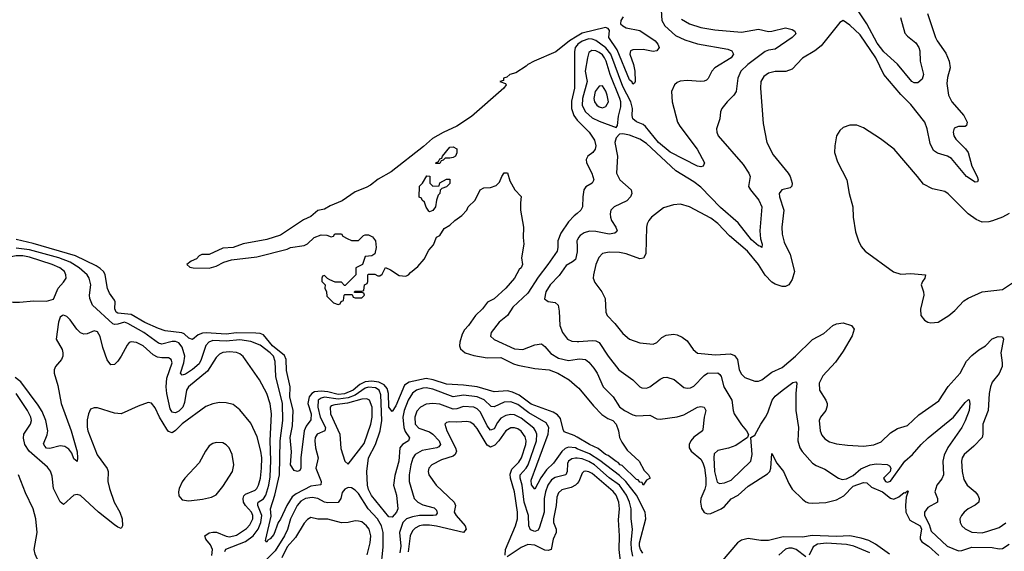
# Model space of a CAD drawing. Header units: inches. Extents: x 1552611 to 1694776, y 811966 to 917215.
# Tile 60 of 256: x 1566711 to 1572521, y 863019 to 866154. Entities that reach past the tile are written whole.
import ezdxf

# ---------------------------------------------------------------- set-up
doc = ezdxf.new("R2010")
doc.units = ezdxf.units.IN
doc.header["$MEASUREMENT"] = 0
doc.layers.add('B5866', color=7, linetype='Continuous')
doc.layers.add('B5876', color=7, linetype='Continuous')

msp = doc.modelspace()

# ---------------------------------------------------------------- linework, layer by layer
at = {"layer": 'B5866', "color": 5}
for points, elevation in [([(1570000, 866056.9), (1569954.7, 866030), (1569875.3, 865964.7), (1569746.5, 865910), (1569709.2, 865890), (1569700.3, 865879.7), (1569639.7, 865840.3), (1569604, 865830), (1569585.7, 865814.3), (1569566, 865810), (1569565.4, 865794.6), (1569544.7, 865790), (1569578.8, 865778.8), (1569581, 865770), (1569567.3, 865750), (1569376.3, 865583.7), (1569290, 865525.6), (1569210, 865489.6), (1569146.7, 865453.3), (1569094.3, 865405.7), (1568902.7, 865257.3), (1568826.6, 865213.4), (1568782, 865178), (1568756.3, 865163.7), (1568690, 865139.7), (1568614.4, 865085.6), (1568544.2, 865055.8), (1568510, 865036), (1568470, 865029.4), (1568430, 864994.5), (1568385.4, 864974.6), (1568250, 864882.6), (1568170, 864858.2), (1568030, 864832.9), (1567970, 864810.8), (1567910, 864807.3), (1567830, 864769.6), (1567786, 864770), (1567770, 864760.9), (1567755.4, 864744.6), (1567724, 864730), (1567698, 864710), (1567714.8, 864694.8), (1567734, 864690), (1567830, 864688.4), (1567870, 864700.3), (1567916.6, 864723.4), (1567961.1, 864738.9), (1568110, 864755.3), (1568290, 864801), (1568310, 864810.8), (1568390, 864822), (1568410, 864832), (1568449.4, 864870.6), (1568490, 864886), (1568523.6, 864883.6), (1568550, 864874), (1568562, 864878), (1568570, 864892), (1568610, 864892), (1568618, 864878), (1568643.6, 864863.6), (1568670, 864852), (1568690, 864851.3), (1568710, 864852), (1568739, 864881), (1568750, 864886), (1568770, 864886), (1568794, 864874), (1568810.8, 864850.8), (1568814.8, 864810), (1568806, 864774), (1568790, 864762), (1568750, 864758), (1568734, 864710), (1568694, 864690), (1568694, 864650), (1568632.7, 864587.3), (1568627.3, 864587.3), (1568610, 864606), (1568572.7, 864607.3), (1568540.4, 864620.4), (1568527.3, 864627.3), (1568510, 864646), (1568498, 864642), (1568494, 864630), (1568494, 864610), (1568514, 864590), (1568512, 864570), (1568522, 864550), (1568523.6, 864523.6), (1568563.6, 864483.6), (1568590, 864474), (1568602, 864478), (1568607.3, 864492.7), (1568622, 864498), (1568626, 864530), (1568630, 864534), (1568674, 864534), (1568678, 864518), (1568690, 864514), (1568730, 864514), (1568746, 864530), (1568742, 864542), (1568730, 864546), (1568686, 864546), (1568686, 864550), (1568690, 864554), (1568730, 864554), (1568742, 864558), (1568746, 864590), (1568762, 864598), (1568766, 864610), (1568766, 864650), (1568770, 864654), (1568807.3, 864652.7), (1568823.6, 864643.6), (1568836.4, 864643.6), (1568850, 864654), (1568870, 864692), (1568899.8, 864679.8), (1568950, 864644.7), (1568990, 864642), (1569006, 864650), (1569016.4, 864663.6), (1569060.4, 864699.6), (1569098, 864742), (1569124.7, 864795.3), (1569153.6, 864826.4), (1569170, 864872), (1569190, 864882), (1569216.4, 864923.6), (1569250, 864942), (1569278, 864970), (1569320.4, 864999.6), (1569348.9, 865031.1), (1569358, 865050), (1569398, 865090), (1569429.3, 865150.7), (1569450, 865162), (1569490, 865164.7), (1569523.1, 865176.9), (1569543.1, 865196.9), (1569555.3, 865230), (1569569.3, 865250.7), (1569590, 865252), (1569603.6, 865203.6), (1569632, 865150), (1569671, 865111), (1569666, 865074), (1569666.8, 865030), (1569684.7, 864930), (1569682, 864870), (1569686, 864830), (1569672, 864750), (1569678.8, 864710), (1569670.5, 864690), (1569659.1, 864680.9), (1569630, 864629.3), (1569580.7, 864570), (1569510, 864507.3), (1569472.5, 864487.5), (1569442.8, 864450), (1569400.7, 864410), (1569359.5, 864350), (1569335.3, 864324.8), (1569321.2, 864298.8), (1569307.6, 864252.4), (1569307.2, 864230), (1569313.1, 864213.1), (1569340.4, 864190), (1569390, 864173.2), (1569470, 864160.1), (1569550, 864162.7), (1569624.5, 864124.5), (1569650, 864116.3), (1569750, 864097.1), (1569834.9, 864090), (1569887.2, 864070), (1569954, 864030), (1570000, 863990)], 720), ([(1570000, 866003.9), (1569989.7, 865990), (1569984.7, 865964.7), (1569984.4, 865750), (1569966.7, 865673.3), (1569967.7, 865630), (1569982, 865590), (1570000, 865562.2)], 740), ([(1570000, 865011.9), (1569982.7, 864997.3), (1569950, 864961.7), (1569904.9, 864895.1), (1569886.7, 864850), (1569887.2, 864810), (1569882.8, 864790), (1569828.6, 864710), (1569770, 864635.5), (1569710, 864541.6), (1569621.7, 864458.3), (1569590.4, 864409.6), (1569541.3, 864370), (1569494, 864310), (1569490, 864288.7), (1569510, 864268.4), (1569630, 864213.6), (1569679.3, 864210), (1569750, 864236.6), (1569790, 864242.2), (1569810, 864227.2), (1569844.8, 864184.8), (1569890, 864159), (1569950, 864145), (1570000, 864152.2)], 740), ([(1570000, 863692.3), (1569982.5, 863702.5), (1569924.8, 863724.8), (1569917.2, 863737.2), (1569902.4, 863802.4), (1569884.5, 863824.5), (1569858.9, 863838.9), (1569730, 863887), (1569659.2, 863939.2), (1569618.3, 863958.3), (1569590, 863965.2), (1569510, 863958.9), (1569410, 863988.4), (1569330, 863999.6), (1569230, 864004.8), (1569151.1, 864031.1), (1569110, 864038.9), (1569010, 864017.3), (1568980.9, 863999.1), (1568930, 863878), (1568910, 863843.5), (1568890, 863870), (1568887.8, 863950), (1568879.8, 863979.8), (1568861.8, 864001.8), (1568830, 864017.1), (1568790, 864022.9), (1568750, 864019.3), (1568717.8, 864002.2), (1568679, 863970), (1568628.5, 863948.5), (1568590, 863944.1), (1568530, 863959.1), (1568490, 863962.9), (1568450, 863959.4), (1568434.2, 863950), (1568418.6, 863930), (1568411.3, 863890), (1568430.6, 863830), (1568430, 863794.5), (1568402.1, 863757.9), (1568390.1, 863730), (1568370.2, 863570.2), (1568371.1, 863508.9), (1568363.8, 863496.2), (1568350, 863489.5), (1568330, 863495.8), (1568309.9, 863530), (1568314.6, 863605.4), (1568307, 863690), (1568321.6, 863758.4), (1568325.9, 863850), (1568305.2, 863930), (1568307.7, 863990), (1568285.2, 864085.2), (1568283, 864150), (1568273.1, 864173.1), (1568202.7, 864230), (1568150, 864295.2), (1568130, 864302.9), (1568105.5, 864305.5), (1567990, 864308.1), (1567930, 864298.9), (1567811.8, 864308.2), (1567790, 864306.2), (1567763.9, 864296.1), (1567730, 864268.9), (1567710, 864275.2), (1567682.4, 864302.4), (1567668.5, 864308.5), (1567570, 864319.4), (1567530, 864332.7), (1567450, 864368.6), (1567370, 864415.7), (1567290, 864424.3), (1567281.5, 864430), (1567272.7, 864450), (1567273.7, 864490), (1567270, 864499.8), (1567240.7, 864540.7), (1567228.7, 864568.7), (1567215.7, 864650), (1567207.2, 864667.2), (1567187, 864687), (1567163.3, 864703.3), (1567040.9, 864760.9), (1566790, 864835.3), (1566690, 864858.5)], 720), ([(1570000, 864852.7), (1569998.8, 864850), (1570000, 864817.5)], 760), ([(1570000, 863624.4), (1569990, 863628.5), (1569950, 863633.2), (1569930, 863625.4), (1569910, 863608.2), (1569860.2, 863539.8), (1569820.4, 863499.6), (1569787.3, 863452.7), (1569750, 863386.4), (1569731.7, 863411.7), (1569730, 863438), (1569828.7, 863710), (1569833.7, 863750), (1569816.9, 863776.9), (1569716.3, 863836.3), (1569650, 863884.9), (1569610, 863900.3), (1569570, 863898.1), (1569510, 863871.3), (1569493.8, 863873.8), (1569451.9, 863911.9), (1569410, 863930.2), (1569330, 863939.6), (1569270, 863931), (1569150, 863975.6), (1569110, 863983.3), (1569090, 863982.1), (1569052, 863970), (1569028.8, 863951.2), (1569003.8, 863910), (1568980.4, 863850), (1568972.9, 863810), (1568978, 863750), (1568985.5, 863725.5), (1569010.7, 863689.3), (1569006.3, 863670), (1568970.8, 863649.2), (1568954.1, 863630), (1568948.1, 863550), (1568925.6, 863465.6), (1568917.5, 863410), (1568933.8, 863350), (1568943.3, 863270), (1568935.5, 863250), (1568910, 863220.2), (1568890, 863222.1), (1568787.7, 863347.7), (1568770, 863383.4), (1568764.1, 863410), (1568760.1, 863490), (1568769, 863570), (1568811.6, 863650), (1568838.9, 863730), (1568849.1, 863790), (1568841.9, 863941.9), (1568833.3, 863970), (1568810, 863983.8), (1568770, 863987.1), (1568750, 863980.9), (1568690, 863940.9), (1568650, 863924.8), (1568590, 863916.1), (1568510, 863928), (1568490, 863923.2), (1568472.4, 863910), (1568470.6, 863870), (1568483.9, 863810), (1568516.2, 863750), (1568511.8, 863730), (1568466.9, 863710), (1568454.6, 863690), (1568452.3, 863670), (1568456.3, 863630), (1568473.4, 863570), (1568458.5, 863510), (1568489.5, 863430), (1568489.1, 863410.9), (1568430, 863403.2), (1568342.1, 863357.9), (1568319.5, 863340.5), (1568287.4, 863290), (1568250.4, 863209.6), (1568237.1, 863190), (1568210, 863118.8), (1568190, 863092), (1568175.2, 863084.8), (1568170, 863074), (1568162.4, 863082.4), (1568163.1, 863090), (1568194.3, 863225.7), (1568191.4, 863270), (1568217.3, 863350), (1568244.5, 863470), (1568248.3, 863670), (1568263, 863790), (1568262.4, 863890), (1568222.1, 864050), (1568218.1, 864138.1), (1568208.8, 864170), (1568189.9, 864190), (1568130, 864234), (1568075.7, 864255.7), (1568010, 864266), (1567930, 864258.2), (1567850, 864261.4), (1567826.9, 864253.1), (1567810, 864233.7), (1567783, 864150), (1567770, 864125.7), (1567730, 864090.6), (1567690, 864064.4), (1567670, 864057), (1567659.9, 864070), (1567680.7, 864130), (1567685.8, 864170), (1567670, 864223), (1567650, 864249), (1567630, 864256.1), (1567610, 864256.3), (1567550, 864240.7), (1567530, 864245.9), (1567443.6, 864310), (1567350, 864362.3), (1567330, 864370.2), (1567290, 864358.2), (1567270, 864356.3), (1567261.1, 864361.1), (1567141.3, 864470), (1567125.6, 864510), (1567123.4, 864530), (1567130.4, 864590), (1567121.8, 864630), (1567108.5, 864650), (1567062.2, 864690), (1567010, 864725.1), (1566943.2, 864750), (1566770, 864797.1), (1566690, 864806.6)], 740), ([(1570000, 864785.3), (1569990, 864740.3), (1569974.1, 864725.9), (1569935.2, 864704.8), (1569894.6, 864645.4), (1569841, 864590), (1569815.9, 864550), (1569808, 864508), (1569830, 864492.4), (1569870, 864486), (1569888, 864470), (1569894.7, 864434.7), (1569898.5, 864350), (1569914.3, 864310), (1569944.4, 864270), (1569970, 864258), (1570000, 864256.8)], 760), ([(1567921.5, 863018.5), (1567927.3, 863032.7), (1568042.9, 863077.1), (1568088.5, 863111.5), (1568118.6, 863150), (1568134.3, 863190), (1568141, 863230), (1568115.8, 863290), (1568116.6, 863303.3), (1568118.5, 863310), (1568150.6, 863329.4), (1568163.8, 863350), (1568181.6, 863410), (1568190, 863459.1), (1568194, 863554), (1568189.3, 863670.7), (1568197.3, 863830), (1568190, 863889.6), (1568168.7, 863950), (1568127.2, 864030), (1568030, 864167.1), (1568010, 864184.1), (1567990, 864192.5), (1567950, 864195), (1567910, 864191), (1567890, 864181.6), (1567870, 864161.4), (1567818.9, 864081.1), (1567706.6, 863990), (1567695.6, 863970), (1567683.6, 863896.4), (1567673.3, 863870), (1567650, 863845.1), (1567630, 863836.7), (1567618.5, 863838.5), (1567610, 863840.6), (1567599.8, 863859.8), (1567579.4, 863950), (1567575.4, 863990), (1567580.4, 864039.6), (1567610.9, 864130), (1567605.1, 864150), (1567590, 864160.2), (1567550, 864159.2), (1567523.9, 864163.9), (1567498.4, 864178.4), (1567438.9, 864230), (1567399.7, 864250), (1567370, 864254.7), (1567358, 864250), (1567344.7, 864235.3), (1567310.2, 864170), (1567290, 864141.3), (1567270, 864121.3), (1567250, 864118.7), (1567227.7, 864147.7), (1567201.1, 864221.1), (1567185.5, 864285.5), (1567170, 864314.3), (1567150, 864319.6), (1567110, 864301.6), (1567090, 864299.7), (1567070, 864307.8), (1567048.9, 864328.9), (1567010, 864385.1), (1566990, 864404.5), (1566970, 864412.3), (1566964.7, 864410), (1566950, 864399), (1566939.3, 864370), (1566926, 864270), (1566961.3, 864210), (1566966.4, 864190), (1566964.9, 864170), (1566958.4, 864150), (1566922.3, 864110), (1566914.7, 864090), (1566915.6, 864070), (1566937.2, 863997.2), (1566956.1, 863890), (1567015.2, 863730), (1567050, 863606), (1567053.2, 863570), (1567050, 863548), (1567030, 863564), (1567018, 863598), (1567000.8, 863620.8), (1566977, 863637), (1566950, 863640.7), (1566890, 863625.3), (1566870, 863627.9), (1566859.2, 863639.2), (1566852.7, 863652.7), (1566873, 863707), (1566877.1, 863730), (1566866.2, 863790), (1566843.2, 863843.2), (1566821, 863881), (1566718.5, 864018.5), (1566684.2, 864044.2)], 760), ([(1567845.3, 862994.7), (1567848.5, 863030), (1567836.8, 863056.8), (1567810.4, 863090), (1567802.9, 863110), (1567830, 863128.1), (1567850, 863132.2), (1567872, 863132), (1567930, 863108.8), (1567950, 863105.6), (1567990, 863114.8), (1568050, 863152.9), (1568070, 863175.7), (1568086.2, 863210), (1568086.7, 863230), (1568079.6, 863250), (1568042.8, 863290), (1568032.8, 863310), (1568030.3, 863330), (1568033.9, 863346.1), (1568043, 863357), (1568100.4, 863379.6), (1568111.2, 863388.8), (1568121.2, 863410), (1568131.5, 863450), (1568137.9, 863510), (1568139.8, 863570), (1568134.9, 863610), (1568113.4, 863693.4), (1568074.7, 863774.7), (1568010, 863854.3), (1567970, 863885.7), (1567930, 863895.1), (1567890, 863896.4), (1567850, 863888.1), (1567810, 863872.5), (1567670, 863771.4), (1567630, 863731.8), (1567610, 863718.8), (1567590, 863726.4), (1567580.2, 863740.2), (1567536.1, 863810), (1567510, 863866), (1567490, 863893.6), (1567470, 863896.9), (1567410, 863875.3), (1567310, 863829.8), (1567270, 863833.6), (1567170, 863864.4), (1567150, 863866.3), (1567130, 863858.4), (1567116.9, 863830), (1567110, 863795.3), (1567108.8, 863751.2), (1567113.7, 863730), (1567168.8, 863588.8), (1567227.8, 863507.8), (1567233.8, 863490), (1567232.2, 863430), (1567241.5, 863390), (1567269.7, 863309.7), (1567302.8, 863250), (1567316.9, 863210), (1567318.5, 863170), (1567310, 863154.3), (1567290, 863160.7), (1567270, 863174.5), (1567175.7, 863250), (1567070, 863348.6), (1567050, 863354.9), (1567030, 863350.5), (1566970, 863296), (1566950, 863312), (1566911.6, 863390), (1566902.7, 863462.7), (1566892.6, 863492.6), (1566875.7, 863515.7), (1566767.4, 863610), (1566740.9, 863650), (1566733.2, 863686.8), (1566736.7, 863710), (1566775.5, 863770), (1566780.1, 863790), (1566776.9, 863810), (1566757.2, 863850), (1566690.4, 863950)], 780), ([(1570000, 863567.9), (1569991.1, 863568.9), (1569970, 863564.6), (1569949, 863551), (1569942.7, 863537.3), (1569942.2, 863490), (1569934, 863470), (1569870, 863454.6), (1569850, 863440.9), (1569827.2, 863410), (1569813.2, 863370), (1569806.7, 863330), (1569805.3, 863250), (1569778.3, 863161.7), (1569770, 863143.4), (1569750, 863135.2), (1569725.8, 863145.8), (1569716.1, 863170), (1569713, 863230), (1569688.2, 863310), (1569676.6, 863410), (1569664.1, 863450), (1569665, 863470), (1569700.5, 863510), (1569712.4, 863530), (1569761.1, 863670), (1569763.1, 863710), (1569755.7, 863730), (1569744.5, 863744.5), (1569670, 863804.1), (1569630, 863823.4), (1569610, 863826.7), (1569579.2, 863820.8), (1569550, 863803.7), (1569530, 863778.3), (1569510, 863741.3), (1569490, 863734.2), (1569470, 863759), (1569430, 863840.7), (1569410, 863859), (1569390, 863868.7), (1569330, 863874.1), (1569290, 863860.1), (1569270, 863858.2), (1569190, 863886.5), (1569150, 863890.9), (1569110, 863887), (1569075.6, 863870), (1569054.7, 863845.3), (1569041.9, 863810), (1569044.4, 863770), (1569066.3, 863746.3), (1569130, 863723.8), (1569150, 863710.8), (1569185.5, 863670), (1569195, 863650), (1569184.9, 863635.1), (1569173.4, 863630), (1569086.6, 863613.4), (1569045.7, 863590), (1569031.8, 863568.2), (1569019.9, 863530), (1569008.9, 863470), (1569008.7, 863430), (1569039.4, 863330), (1569059.8, 863310), (1569090, 863294.2), (1569156, 863276), (1569170, 863262.3), (1569175, 863245), (1569167.5, 863232.5), (1569151.3, 863230), (1569070, 863229.7), (1569030, 863223), (1568993.5, 863210), (1568972.8, 863190), (1568953, 863130), (1568960.5, 863050), (1568953.5, 863010)], 760), ([(1569576, 862996), (1569578.1, 863030), (1569637.8, 863170), (1569648, 863210), (1569647.9, 863250), (1569630.5, 863370), (1569607.3, 863450), (1569605, 863475), (1569616.1, 863503.9), (1569656, 863544), (1569672.6, 863570), (1569697.1, 863650), (1569699.2, 863670), (1569693.9, 863693.9), (1569670, 863726.8), (1569650, 863740.8), (1569630, 863747.8), (1569610, 863747.6), (1569580.7, 863730), (1569539.3, 863670), (1569514.9, 863645.1), (1569490, 863634.2), (1569470, 863646.1), (1569410, 863743.2), (1569390, 863766.4), (1569370, 863780.5), (1569350, 863785.5), (1569290, 863781), (1569250, 863783.5), (1569230, 863778.3), (1569220.3, 863770), (1569231, 863730), (1569283.5, 863630), (1569288.2, 863610), (1569279.9, 863590), (1569270, 863581.3), (1569200.9, 863559.1), (1569143.6, 863530), (1569125.8, 863510), (1569121.5, 863490), (1569125.8, 863470), (1569168.3, 863410), (1569275.9, 863310), (1569282.6, 863290), (1569275.6, 863250), (1569285.8, 863230), (1569339.8, 863170), (1569344.8, 863150), (1569329.4, 863130.6), (1569170, 863168.4), (1569130, 863174.2), (1569090, 863174), (1569070, 863169.9), (1569044.3, 863155.7), (1569030, 863140.6), (1569015.5, 863110), (1569002.9, 863017.1)], 780), ([(1566710, 862467.2), (1566770, 862492.2), (1566814, 862530), (1566928.8, 862650), (1566994.1, 862745.9), (1567073.3, 862810), (1567097, 862850), (1567086.6, 862870), (1567054, 862890), (1567003.7, 862910), (1566970, 862914.7), (1566910, 862905), (1566873.7, 862913.7), (1566841.5, 862941.5), (1566815.2, 862975.2), (1566801.8, 863001.8), (1566797.2, 863030), (1566813.5, 863130), (1566805.7, 863210), (1566790.4, 863270), (1566744.8, 863364.8), (1566704.7, 863470)], 820), ([(1568841.6, 862910), (1568856.7, 863043.3), (1568856.6, 863130), (1568846.6, 863170), (1568822, 863210), (1568768.1, 863270), (1568710, 863360.7), (1568690, 863380.8), (1568670, 863392.8), (1568650, 863396.2), (1568630, 863385.6), (1568614, 863366), (1568605.3, 863330), (1568590, 863307.7), (1568530, 863304.6), (1568509.9, 863309.9), (1568470, 863331.1), (1568437.4, 863337.4), (1568397.2, 863330), (1568370, 863314.4), (1568349.4, 863290), (1568310.1, 863210), (1568291.4, 863148.6), (1568273.2, 863110), (1568217.8, 863022.2), (1568158.4, 862961.6)], 760), ([(1570000, 863419.8), (1569990.1, 863409.9), (1569964.7, 863395.3), (1569910, 863381), (1569890, 863363.8), (1569881.1, 863338.9), (1569877, 863290), (1569860.1, 863210), (1569860.5, 863190), (1569875.9, 863150), (1569877.7, 863130), (1569859.9, 863090), (1569846.4, 863030), (1569830, 863023.1), (1569810, 863025.6), (1569750, 863056), (1569710, 863059.8), (1569670, 863042.5), (1569587.6, 862987.6)], 780), ([(1568762.1, 862997.9), (1568779.9, 863070), (1568783.7, 863110), (1568773.2, 863150), (1568758.6, 863170), (1568730, 863192.4), (1568710, 863197.9), (1568690, 863198.8), (1568649.8, 863189.8), (1568610, 863187), (1568530, 863209), (1568470, 863209.8), (1568430, 863218.5), (1568410, 863206.2), (1568390, 863184.8), (1568338.9, 863101.1), (1568290, 863045.1), (1568258.7, 862981.3)], 780)]:
    msp.add_lwpolyline(points, dxfattribs=dict(at, elevation=elevation))
for points, elevation in [([(1569190, 865306), (1569166, 865306), (1569166, 865310), (1569182, 865318), (1569190, 865334), (1569202, 865338), (1569206, 865350), (1569250, 865402), (1569270, 865404.7), (1569290, 865392), (1569291.1, 865368.9), (1569282, 865350), (1569270, 865342), (1569250, 865338), (1569222, 865338), (1569210, 865326), (1569198, 865322)], 720), ([(1569150, 865172), (1569186, 865174), (1569190, 865192), (1569230, 865214), (1569250, 865214), (1569250, 865188), (1569230, 865168), (1569202, 865158), (1569192, 865148), (1569191.3, 865130), (1569181, 865119), (1569171.3, 865090), (1569164.7, 865050), (1569150, 865028), (1569130, 865022), (1569125.2, 865025.2), (1569109.3, 865049.3), (1569099, 865079), (1569086, 865090), (1569082, 865102), (1569068.4, 865108.4), (1569070, 865172), (1569089, 865191), (1569112.7, 865232.7), (1569132, 865232), (1569132, 865190)], 720), ([(1566690, 864761.2), (1566545.8, 864734.2), (1566529.1, 864730), (1566499.8, 864710), (1566480.9, 864670), (1566480.8, 864630), (1566494, 864590), (1566530, 864528.6), (1566554.6, 864510), (1566590, 864497.9), (1566672.4, 864487.6), (1566710, 864489.1), (1566795.6, 864495.6), (1566870, 864493.4), (1566910, 864506), (1566938.4, 864570), (1566970, 864605.5), (1566985.1, 864630), (1566984.2, 864650), (1566976.2, 864670), (1566948.7, 864690), (1566902.8, 864710), (1566770, 864753.5), (1566730, 864761.1)], 760), ([(1568759, 863919), (1568730, 863917.2), (1568646.4, 863893.6), (1568570, 863884), (1568550, 863877.3), (1568542.7, 863870), (1568544.7, 863830), (1568601.2, 863710), (1568606.2, 863626.2), (1568628.9, 863550), (1568650, 863534), (1568744.7, 863655.3), (1568783.5, 863770), (1568790.3, 863810), (1568790.2, 863870.2), (1568775, 863910)], 760), ([(1567870, 863661.7), (1567850, 863655.2), (1567830, 863640.3), (1567807.5, 863610), (1567770, 863542), (1567685.3, 863450), (1567670, 863429.5), (1567651.7, 863390), (1567647.9, 863370), (1567650, 863346), (1567670, 863323.8), (1567710, 863317.7), (1567790, 863326.5), (1567842.3, 863337.7), (1567870, 863352.6), (1567910, 863401.3), (1567966.4, 863490), (1567974.5, 863530), (1567965.8, 863590), (1567946.8, 863630), (1567930, 863646.8), (1567910, 863658.3)], 820)]:
    msp.add_lwpolyline(points, close=True, dxfattribs=dict(at, elevation=elevation))
at = {"layer": 'B5876', "color": 5}
for points, elevation in [([(1570496.4, 866210), (1570500.1, 866150), (1570518.2, 866118.2), (1570580.7, 866060.7), (1570635.8, 866035.8), (1570710, 866011.6), (1570890, 865979.7), (1570914, 865970), (1570922.6, 865950), (1570910.2, 865930), (1570813.4, 865870), (1570795.6, 865850), (1570773.4, 865806.6), (1570763.4, 865796.6), (1570750, 865790.8), (1570730.2, 865789.8), (1570650, 865795.3), (1570609.2, 865790.8), (1570590, 865783), (1570574.4, 865770), (1570556.9, 865730), (1570561, 865670), (1570593.6, 865550), (1570605.8, 865525.8), (1570708.9, 865390), (1570752.9, 865310), (1570744.9, 865290), (1570730, 865286.1), (1570710, 865289.9), (1570550, 865373.4), (1570480.5, 865430), (1570404.1, 865524.1), (1570390, 865535.9), (1570350, 865552.5), (1570330, 865569), (1570325.9, 865590), (1570326.8, 865630), (1570318.1, 865670), (1570270, 865760.9), (1570199.6, 865950), (1570170, 865989.1), (1570111.6, 866031.6), (1570090, 866039.3), (1570070, 866040.4), (1570030, 866028), (1570004.5, 866010), (1570000, 866003.9)], 740), ([(1572068.8, 866190), (1572115.9, 866050), (1572124.7, 866030), (1572176.5, 865956.5), (1572196.2, 865910), (1572201.5, 865870), (1572186.4, 865813.6), (1572182, 865778), (1572191.5, 865710), (1572210.9, 865670), (1572283.1, 865590), (1572301.4, 865550), (1572297.4, 865530), (1572290, 865523.9), (1572250, 865523.5), (1572225.6, 865514.4), (1572218.5, 865490), (1572223.5, 865470), (1572235.4, 865450), (1572292.9, 865392.9), (1572307.8, 865370), (1572328.7, 865290), (1572360.7, 865230), (1572366, 865210), (1572362, 865198), (1572350, 865195.5), (1572298.7, 865230), (1572210, 865334.6), (1572185, 865350), (1572127, 865367), (1572103.7, 865383.7), (1572083.4, 865423.5), (1572065.9, 865510), (1572051.3, 865550), (1571970, 865654.5), (1571910, 865713.6), (1571810.5, 865830), (1571762.6, 865930), (1571670, 866063.9), (1571610, 866122.2), (1571570, 866149.6), (1571550, 866138), (1571440.4, 865999.6), (1571404, 865970), (1571330, 865927.7), (1571270, 865861.8), (1571231.5, 865848.5), (1571170, 865849.1), (1571130, 865839.5), (1571101.3, 865818.7), (1571084.1, 865790), (1571082, 865750), (1571098.2, 865541.8), (1571120.2, 865430), (1571158.1, 865358.1), (1571245.8, 865250), (1571257.1, 865230), (1571269.1, 865190), (1571266.6, 865173.4), (1571257, 865163), (1571208.4, 865151.6), (1571192.9, 865130), (1571195, 865110), (1571220.8, 865030), (1571208.7, 864930), (1571209.6, 864889.6), (1571222.9, 864842.9), (1571256.6, 864770), (1571282.7, 864670), (1571270, 864622.6), (1571250.1, 864589.9), (1571230, 864580.9), (1571210, 864580.8), (1571170, 864594.2), (1571150, 864606), (1571110, 864647.9), (1571069.9, 864710), (1571005.3, 864790), (1570900.5, 864880.5), (1570830, 864953.2), (1570790, 864983.9), (1570663.7, 865050), (1570610, 865066.3), (1570570, 865062.4), (1570510, 865045.4), (1570438.4, 864990), (1570422.6, 864970), (1570413.1, 864950), (1570410.3, 864930), (1570405.8, 864774.2), (1570392.4, 864747.6), (1570370, 864743.2), (1570290, 864772.5), (1570250, 864781.2), (1570190, 864783.7), (1570150, 864774.8), (1570128.3, 864751.7), (1570110.3, 864710.3), (1570096.5, 864650), (1570096, 864630), (1570104.7, 864604.7), (1570146.4, 864550), (1570166.4, 864510), (1570170.4, 864430), (1570177.1, 864410), (1570223.2, 864363.2), (1570270, 864303.7), (1570310, 864270.3), (1570370, 864248.7), (1570450, 864240.3), (1570470, 864250.4), (1570499.6, 864280.4), (1570525.9, 864294.1), (1570570, 864299.2), (1570590, 864295.2), (1570621.2, 864281.2), (1570650, 864259.6), (1570684.7, 864210), (1570710, 864188.5), (1570817.6, 864177.6), (1570904.6, 864184.6), (1570930, 864174.6), (1570946.4, 864150), (1570957.2, 864090), (1570970, 864063.6), (1570990, 864043.5), (1571050, 864022.3), (1571070, 864021.7), (1571090, 864030.9), (1571150, 864075.3), (1571210, 864102.2), (1571288.7, 864170), (1571390, 864267.7), (1571457, 864303), (1571510, 864351.1), (1571530, 864361.3), (1571570, 864366.5), (1571619.3, 864350), (1571634.6, 864330), (1571623.6, 864290), (1571570, 864200.4), (1571524.7, 864135.3), (1571450, 864054.8), (1571429.3, 864010), (1571431.1, 863970), (1571467.7, 863910), (1571476.3, 863890), (1571476.7, 863876.7), (1571467.8, 863850), (1571436.5, 863810), (1571429.3, 863790), (1571435.5, 863730), (1571444.8, 863704.8), (1571462.7, 863682.7), (1571490, 863664.8), (1571530, 863653.5), (1571595.6, 863644.4), (1571690, 863640.2), (1571752.1, 863647.9), (1571794.6, 863665.4), (1571850, 863717.3), (1571890, 863744), (1571950, 863761.1), (1572015.8, 863824.2), (1572133.9, 863906.1), (1572190, 863991), (1572260.2, 864070), (1572298.7, 864141.3), (1572330, 864174.4), (1572370, 864206.7), (1572410, 864230.2), (1572450, 864272.2), (1572485.5, 864285.5), (1572510, 864283.1), (1572517.1, 864270), (1572500.7, 864190), (1572509.4, 864130), (1572507.9, 864110), (1572491.6, 864068.4), (1572450, 864016.2), (1572439.1, 863990), (1572431.5, 863950), (1572425.2, 863850), (1572394.4, 863770), (1572394.1, 863710), (1572389.5, 863690.5), (1572341, 863639), (1572283.8, 863590), (1572272.8, 863570), (1572268.7, 863550), (1572273.2, 863490), (1572282.7, 863442.7), (1572302, 863410), (1572350.1, 863370.1), (1572364.9, 863350), (1572372.9, 863330), (1572371.7, 863310), (1572349.4, 863290.6), (1572308.5, 863270), (1572283.6, 863250), (1572267.7, 863230), (1572259.6, 863210), (1572260.3, 863190), (1572270.3, 863170), (1572290, 863151.8), (1572330, 863132.9), (1572390, 863128.9), (1572422.9, 863137.1), (1572490, 863159.7), (1572530, 863186.5)], 780), ([(1571907.8, 866167.8), (1571935, 866075), (1571950, 866056.9), (1571998.1, 866018.1), (1572016.3, 865990), (1572023, 865970), (1572025.1, 865910), (1572044.3, 865830), (1572035.7, 865804.3), (1572010, 865781.2), (1571990, 865781.2), (1571975.9, 865790), (1571891.7, 865891.7), (1571810, 865963.6), (1571770, 866016.1), (1571710.4, 866130.4), (1571643.3, 866230)], 760), ([(1570272.1, 866170), (1570257.4, 866150), (1570257.3, 866130), (1570270, 866117.3), (1570290, 866105.2), (1570370, 866089.4), (1570460.2, 866030), (1570477.2, 866010), (1570484.9, 865990), (1570470.3, 865970), (1570450, 865967), (1570390, 865978.6), (1570330, 865977.3), (1570315.5, 865970), (1570311.8, 865950), (1570332.9, 865890), (1570340.3, 865850), (1570343.1, 865790), (1570339.6, 865780.4), (1570330, 865774), (1570325.2, 865785.2), (1570310, 865799.7), (1570236, 865976), (1570186.8, 866050), (1570190.6, 866090.6), (1570182.9, 866102.9), (1570168.1, 866108.1), (1570030, 866074.7), (1570000, 866056.9)], 720), ([(1570617, 866157), (1570662.8, 866130), (1570730, 866108.1), (1570813.6, 866093.6), (1570970, 866080.6), (1571070, 866097.3), (1571130, 866085.2), (1571150, 866086.5), (1571230, 866105.2), (1571270, 866096.9), (1571286, 866086), (1571290.3, 866070), (1571269, 866050), (1571170, 865979.3), (1571130, 865974.6), (1571110, 865966.9), (1571008.2, 865890), (1570967, 865850), (1570948.2, 865810), (1570938.3, 865730), (1570926, 865710), (1570884.9, 865670), (1570853.4, 865630), (1570846.3, 865610), (1570842.6, 865570), (1570822, 865510), (1570823.9, 865490), (1570832.8, 865470), (1570980, 865300), (1571014.3, 865250), (1571022.2, 865230), (1571012.3, 865170), (1571022.8, 865150), (1571073.5, 865090), (1571091, 865050), (1571077.6, 864910), (1571082.4, 864862.4), (1571092.6, 864830), (1571090.3, 864810), (1571079.4, 864819.4), (1571070, 864820.3), (1571030, 864856.8), (1570950, 864956), (1570846.9, 865046.9), (1570730, 865166.2), (1570690, 865198.5), (1570582.8, 865262.8), (1570410, 865424), (1570370, 865449.6), (1570310, 865473.4), (1570270, 865481.9), (1570250, 865479.1), (1570230, 865456.9), (1570222, 865430), (1570239, 865350), (1570233.2, 865250), (1570252.9, 865210), (1570319.1, 865150), (1570323.5, 865130), (1570316.3, 865110), (1570293.9, 865086.1), (1570219.5, 865050), (1570199.7, 865030), (1570194.7, 865010), (1570197.4, 864990), (1570203.8, 864970), (1570229.3, 864930), (1570236.9, 864910), (1570234.8, 864905.2), (1570223.8, 864896.2), (1570190, 864889.9), (1570110, 864905.4), (1570073.2, 864906.8), (1570042.7, 864897.3), (1570018.9, 864881.1), (1570007.9, 864870), (1570000, 864852.7)], 760), ([(1570000, 865562.2), (1570000.9, 865560.9), (1570072.4, 865490), (1570103.7, 865443.7), (1570110.7, 865410), (1570107.7, 865390), (1570093.2, 865370), (1570063.9, 865350), (1570053.1, 865330), (1570055.3, 865310), (1570086.3, 865250), (1570098.5, 865210), (1570089.2, 865190.8), (1570052.2, 865167.8), (1570040.2, 865150), (1570033.4, 865110), (1570031.2, 865050), (1570021.5, 865030), (1570000, 865011.9)], 740), ([(1572550, 865010.7), (1572510, 864989), (1572451.4, 864968.6), (1572430, 864962.2), (1572390, 864960.6), (1572355, 864975), (1572308.5, 865008.5), (1572190, 865127.2), (1572170, 865141), (1572097.2, 865157.2), (1572044.1, 865184.1), (1572009.8, 865230), (1571871.1, 865390), (1571790, 865450.9), (1571690, 865516.8), (1571650, 865532.6), (1571610, 865531.3), (1571570, 865518), (1571550, 865501.2), (1571531.5, 865468.5), (1571520.3, 865410), (1571518.3, 865370), (1571536.4, 865316.4), (1571591.3, 865210), (1571605.4, 865130), (1571628.1, 865050), (1571630.2, 864990), (1571643, 864903), (1571660.3, 864850), (1571677.3, 864817.3), (1571699.3, 864790), (1571867.6, 864667.6), (1571910, 864654), (1571970, 864658), (1572055.8, 864650), (1572051.5, 864630), (1572037.4, 864610), (1572030.4, 864590), (1572044.9, 864550), (1572046.7, 864530), (1572026.7, 864446.7), (1572028.2, 864410), (1572050, 864382), (1572070, 864370.5), (1572087.1, 864367.1), (1572130, 864370.4), (1572194.5, 864410), (1572230, 864439.3), (1572283.2, 864496.8), (1572307.6, 864512.4), (1572390, 864548.6), (1572510, 864563.5), (1572570, 864602.2)], 820), ([(1570000, 864817.5), (1570001, 864790), (1570000, 864785.3)], 760), ([(1570000, 864256.8), (1570010, 864256.4), (1570090, 864262.7), (1570110, 864260.1), (1570130, 864250.1), (1570183.2, 864170), (1570247.3, 864090), (1570329, 864030), (1570369.5, 863989.6), (1570383.1, 863983.1), (1570410, 863982.2), (1570429.6, 863990), (1570490, 864035.2), (1570510, 864045), (1570530, 864046.7), (1570573.1, 864033.1), (1570630, 863985.8), (1570650, 863980.7), (1570670, 863983), (1570690, 863993.5), (1570750, 864056.8), (1570770, 864070.7), (1570830, 864072.2), (1570842.6, 864062.6), (1570850.1, 864050.1), (1570866.6, 863990), (1570913.9, 863910), (1570921.1, 863850), (1570927.6, 863830), (1570970, 863764.9), (1571000.7, 863730), (1571012, 863708), (1571006, 863690), (1570936.9, 863643.1), (1570893.1, 863626.9), (1570830, 863614.6), (1570810, 863593.6), (1570807.1, 863572.9), (1570811.8, 863490), (1570827, 863427), (1570839.9, 863419.9), (1570870, 863422.4), (1570910, 863438.6), (1571024.5, 863550), (1571033.2, 863590), (1571026, 863690), (1571050, 863704), (1571084.2, 863770), (1571111.5, 863810), (1571124.8, 863835.2), (1571151.3, 863910), (1571170, 863933.2), (1571210, 863968.5), (1571274, 864014), (1571290, 864019.3), (1571296.5, 864010), (1571290.9, 863950), (1571291.1, 863848.9), (1571305.9, 863750), (1571302.3, 863670), (1571313.7, 863630), (1571327.5, 863607.5), (1571390, 863539.6), (1571410, 863525.5), (1571462.9, 863502.9), (1571542.4, 863450), (1571563.4, 863443.4), (1571590, 863446.7), (1571630, 863466.1), (1571674.5, 863505.5), (1571730.3, 863529.7), (1571764.6, 863535.4), (1571830, 863531.9), (1571843, 863523), (1571852.2, 863510), (1571847.5, 863490), (1571807.7, 863450), (1571819.3, 863430), (1571832.7, 863427.3), (1571850, 863433.1), (1571933.7, 863550), (1571979.8, 863590), (1572030.8, 863650), (1572071.3, 863688.7), (1572220.7, 863810), (1572290, 863896.5), (1572310, 863914.3), (1572312.9, 863912.9), (1572318, 863890), (1572313, 863850), (1572290, 863788.5), (1572270.9, 863749.1), (1572188.7, 863631.3), (1572166.7, 863586.7), (1572158.4, 863550), (1572162.2, 863470), (1572153.4, 863446.6), (1572123, 863410), (1572110.2, 863370), (1572126.4, 863330), (1572126.3, 863310), (1572070, 863277), (1572050.1, 863250), (1572049.6, 863230), (1572077.1, 863177.1), (1572090, 863137.5), (1572184.7, 863050), (1572250, 863022), (1572270, 863023.2), (1572330, 863044.5), (1572450, 863041.9), (1572490, 863034.2), (1572510, 863035.4), (1572550, 863061)], 760), ([(1570000, 864152.2), (1570014.3, 864154.3), (1570050.1, 864150.1), (1570070, 864135.6), (1570099.8, 864099.8), (1570118.2, 864070), (1570153.9, 863990), (1570213.8, 863930), (1570251.3, 863871.3), (1570279.6, 863850), (1570330, 863824), (1570350, 863819), (1570430, 863821.7), (1570470, 863800.2), (1570490, 863799.1), (1570590, 863811.5), (1570630, 863825), (1570710, 863869.2), (1570730, 863874), (1570750.2, 863870.2), (1570759.6, 863850), (1570749.3, 863810.7), (1570743, 863737), (1570740.3, 863730), (1570690, 863691.6), (1570671, 863670), (1570661.5, 863650), (1570661, 863630), (1570673.2, 863610), (1570730, 863561.9), (1570741.9, 863541.9), (1570751.5, 863511.5), (1570759.4, 863450), (1570759, 863410), (1570754.1, 863385.9), (1570730.6, 863330), (1570728.5, 863310), (1570734.6, 863274.6), (1570750, 863248.3), (1570770, 863239.4), (1570790, 863243.1), (1570850, 863269.3), (1570870, 863284.4), (1570910, 863328.7), (1570950, 863350.5), (1571010, 863404), (1571124, 863476), (1571137, 863490), (1571143.2, 863510), (1571150, 863595.5), (1571178.8, 863538.8), (1571218.9, 863490), (1571250, 863419.6), (1571270, 863385.8), (1571330, 863326.2), (1571350, 863311.1), (1571365.6, 863305.6), (1571390, 863302.8), (1571467.6, 863307.6), (1571530, 863323.6), (1571574.5, 863345.5), (1571630, 863403.6), (1571690, 863425.6), (1571710, 863422.2), (1571738.3, 863398.3), (1571803.2, 863370), (1571850, 863332.1), (1571870, 863326.9), (1571899.6, 863340.4), (1571930, 863365.7), (1571935.6, 863364.4), (1571950, 863375.8), (1571954.4, 863374.4), (1571942.3, 863337.7), (1571937.5, 863290), (1571939.6, 863250), (1571962.7, 863202.7), (1572024.4, 863170), (1572031.7, 863150), (1572023.7, 863103.7), (1572025.4, 863090), (1572034.6, 863074.6), (1572073.7, 863050), (1572134.6, 862994.6)], 740), ([(1570000, 863990), (1570010, 863981.3), (1570096.5, 863876.5), (1570145.3, 863825.3), (1570181.9, 863801.9), (1570211.4, 863790), (1570230.2, 863770), (1570244.6, 863730), (1570251.3, 863691.3), (1570263.4, 863663.4), (1570296.1, 863616.1), (1570366, 863550), (1570396, 863496), (1570422, 863470), (1570432, 863450), (1570410, 863438), (1570390.5, 863409.5), (1570384.1, 863424.1), (1570370, 863427.8), (1570359.8, 863439.8), (1570350, 863443.1), (1570265.8, 863525.8), (1570254, 863530), (1570243.3, 863543.3), (1570230, 863548.4), (1570183.3, 863583.3), (1570167.1, 863590), (1570125.4, 863625.4), (1570072.6, 863650), (1570000, 863692.3)], 720), ([(1570388.3, 863008.3), (1570374.2, 863030), (1570367.7, 863050), (1570368.4, 863070), (1570405.3, 863210), (1570402.3, 863250), (1570350.9, 863350.9), (1570287.5, 863430), (1570250, 863466), (1570134.2, 863554.2), (1570074, 863594), (1570000, 863624.4)], 740), ([(1570329.9, 862989.9), (1570321.9, 863030), (1570319.9, 863070), (1570326.8, 863150), (1570319.9, 863210), (1570319.1, 863270), (1570309.9, 863310), (1570292, 863350), (1570250.2, 863410), (1570190, 863452.3), (1570103.1, 863530), (1570070, 863549.7), (1570030, 863564.4), (1570000, 863567.9)], 760), ([(1570262, 862910), (1570249.5, 863030), (1570251.1, 863110), (1570245.1, 863205.1), (1570249.9, 863270.1), (1570246, 863310), (1570230, 863349.9), (1570212.9, 863372.9), (1570090, 863477.6), (1570070, 863488.8), (1570050, 863492.8), (1570040.3, 863490), (1570030, 863480.5), (1570010.2, 863430), (1570000, 863419.8)], 780), ([(1571843.1, 863003.1), (1571761.3, 863061.3), (1571722.1, 863082.1), (1571677.1, 863097.1), (1571610, 863109.7), (1571530, 863105.7), (1571388.2, 863111.8), (1571330, 863102.3), (1571215.4, 863104.6), (1571130, 863082.3), (1571083.7, 863083.7), (1571010, 863094.1), (1570970, 863085), (1570946.9, 863070), (1570811.3, 862910)], 740), ([(1571728.5, 863010), (1571632.4, 863050), (1571590, 863059.8), (1571472.3, 863067.7), (1571419.3, 863060.7), (1571393.9, 863046.1), (1571370, 862996.1)], 760), ([(1571350, 862986.6), (1571293.9, 863030), (1571270, 863037.8), (1571250, 863037.7), (1571230, 863031.3), (1571190, 862997.4)], 760)]:
    msp.add_lwpolyline(points, dxfattribs=dict(at, elevation=elevation))
for points, elevation in [([(1570087, 865973), (1570070, 865959.7), (1570061.3, 865930), (1570048.7, 865850), (1570059.9, 865790), (1570032.5, 865690), (1570030, 865647.9), (1570049.6, 865610), (1570090, 865576.3), (1570130, 865555.5), (1570230, 865517.4), (1570238, 865530), (1570245.2, 865585.2), (1570259.2, 865640.8), (1570258.4, 865670), (1570252.6, 865690), (1570195.4, 865830), (1570172.2, 865910), (1570162.4, 865930), (1570150, 865946.8), (1570130, 865961.4), (1570110, 865971)], 760), ([(1570150, 865764), (1570130, 865762.7), (1570107.6, 865730), (1570099.6, 865690), (1570102.7, 865670), (1570116.3, 865650), (1570130, 865639.8), (1570150, 865634), (1570170, 865641.6), (1570185.2, 865670), (1570177.8, 865710), (1570170, 865733)], 780)]:
    msp.add_lwpolyline(points, close=True, dxfattribs=dict(at, elevation=elevation))

doc.saveas('drawing.dxf')
